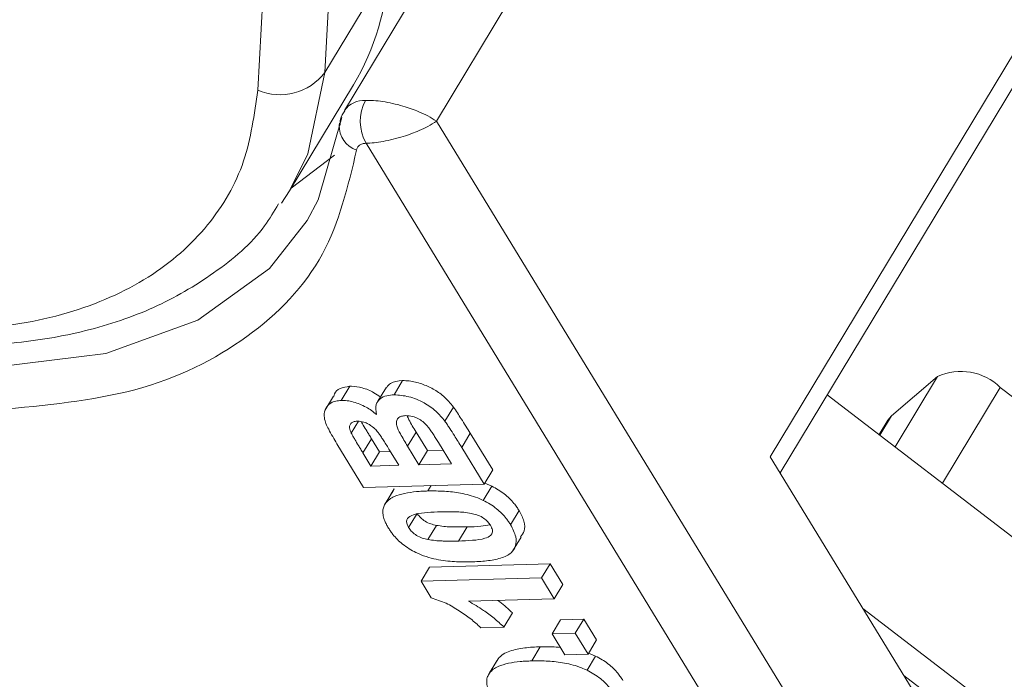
# Model space of a CAD drawing. Header units: millimetres. Extents: x 2698 to 3057, y -367 to -114.
# Tile 31 of 63: x 2877.82 to 2885.6, y -159.14 to -153.92. Entities that reach past the tile are written whole.
import ezdxf

# ---------------------------------------------------------------- set-up
doc = ezdxf.new("R2010")
doc.units = ezdxf.units.MM

msp = doc.modelspace()

# ---------------------------------------------------------------- linework, layer by layer
at = {"color": 7, "linetype": 'Continuous', "lineweight": 15}
for p, q in [((2880.0012, -149.0417), (2879.6986, -154.4758)), ((2880.2297, -154.3358), (2880.5267, -149.0015)), ((2888.4768, -149.5463), (2883.754, -157.3769)), ((2883.8318, -157.5041), (2888.5015, -149.7617)), ((2880.7357, -153.4968), (2880.2297, -154.3358)), ((2880.9578, -153.6853), (2880.3843, -154.6362)), ((2881.1121, -154.7221), (2881.6856, -153.7713)), ((2879.951, -155.272), (2880.457, -154.433)), ((2880.347, -154.7369), (2880.3442, -154.7518)), ((2884.8479, -160.8328), (2881.1121, -154.7221)), ((2880.5557, -154.8962), (2884.3614, -161.1212)), ((2879.9629, -155.2522), (2880.3075, -154.9912)), ((2879.951, -155.272), (2879.887, -155.3709)), ((2880.7771, -156.8853), (2880.8446, -156.7735)), ((2884.7123, -157.0512), (2885.0772, -156.7418)), ((2885.0772, -156.7418), (2884.7415, -157.2984)), ((2880.3601, -156.9304), (2880.4276, -156.8185)), ((2880.7169, -156.8251), (2880.6495, -156.937)), ((2885.1159, -157.5856), (2885.5731, -156.8275)), ((2885.5731, -156.8275), (2886.5328, -157.5639)), ((2880.298, -156.897), (2880.2305, -157.0089)), ((2884.2044, -156.8863), (2886.5777, -158.7071)), ((2881.1793, -157.0943), (2881.2468, -156.9825)), ((2880.4391, -157.189), (2880.4955, -157.0955)), ((2884.6833, -157.0852), (2884.6138, -157.2004)), ((2884.6197, -157.2049), (2884.7123, -157.0512)), ((2884.6833, -157.0852), (2884.7123, -157.0512)), ((2880.531, -157.3447), (2880.5985, -157.2329)), ((2880.6625, -157.3375), (2880.5985, -157.2329)), ((2880.8842, -157.292), (2880.9516, -157.1801)), ((2881.0414, -157.327), (2880.9516, -157.1801)), ((2881.3804, -157.1902), (2881.3129, -157.302)), ((2881.5578, -157.4805), (2881.3804, -157.1902)), ((2880.5369, -157.6186), (2880.3257, -157.2732)), ((2880.7489, -157.3351), (2880.6625, -157.3375)), ((2880.742, -157.3239), (2880.815, -157.4433)), ((2880.9739, -157.4389), (2880.8842, -157.292)), ((2880.9739, -157.4389), (2881.0414, -157.327)), ((2881.1645, -157.3236), (2881.0414, -157.327)), ((2881.1277, -157.2635), (2881.2306, -157.4318)), ((2881.4904, -157.5923), (2881.3129, -157.302)), ((2880.595, -157.4493), (2880.531, -157.3447)), ((2880.595, -157.4493), (2880.6625, -157.3375)), ((2883.754, -157.3769), (2885.3539, -159.9938)), ((2880.815, -157.4433), (2880.595, -157.4493)), ((2881.2306, -157.4318), (2880.9739, -157.4389)), ((2881.4904, -157.5923), (2881.5578, -157.4805)), ((2881.4904, -157.5923), (2880.5369, -157.6186)), ((2880.7693, -157.6451), (2880.7018, -157.757)), ((2880.7116, -157.7413), (2880.779, -157.6295)), ((2880.779, -157.6295), (2880.7705, -157.6458)), ((2881.0453, -157.6465), (2881.0711, -157.6039)), ((2881.4829, -157.7208), (2881.5503, -157.6089)), ((2881.5503, -157.6089), (2881.4944, -157.5857)), ((2881.6992, -157.9136), (2881.7667, -157.8017)), ((2880.8924, -157.9358), (2880.9599, -157.824)), ((2881.1128, -157.9184), (2881.0454, -158.0303)), ((2881.2873, -158.0423), (2881.3548, -157.9305)), ((2881.7145, -158.1235), (2881.7819, -158.0116)), ((2880.9906, -158.3607), (2881.0581, -158.2489)), ((2882.0115, -158.2226), (2881.0581, -158.2489)), ((2881.9441, -158.3345), (2882.0115, -158.2226)), ((2882.1124, -158.3875), (2882.0115, -158.2226)), ((2880.9906, -158.3607), (2881.9441, -158.3345)), ((2881.9441, -158.3345), (2882.0449, -158.4994)), ((2880.9906, -158.3607), (2881.0715, -158.493)), ((2882.0449, -158.4994), (2882.1124, -158.3875)), ((2882.0449, -158.4994), (2881.3661, -158.5181)), ((2886.229, -159.9123), (2884.487, -158.5758)), ((2881.647, -158.7228), (2881.7144, -158.6109)), ((2881.647, -158.7228), (2881.4636, -158.7278)), ((2882.0954, -158.6647), (2882.0279, -158.7765)), ((2882.2787, -158.6596), (2882.0954, -158.6647)), ((2882.2112, -158.7715), (2882.2787, -158.6596)), ((2882.3795, -158.8245), (2882.2787, -158.6596)), ((2882.0279, -158.7765), (2882.2112, -158.7715)), ((2882.1287, -158.9415), (2882.0279, -158.7765)), ((2882.2112, -158.7715), (2882.3121, -158.9364)), ((2881.867, -158.9906), (2881.9345, -158.8787)), ((2882.3121, -158.9364), (2882.3795, -158.8245)), ((2882.3121, -158.9364), (2882.1287, -158.9415)), ((2882.3045, -159.0648), (2882.372, -158.953)), ((2882.372, -158.953), (2882.3161, -158.9298)), ((2881.591, -158.9892), (2881.5235, -159.101)), ((2881.5333, -159.0854), (2881.6007, -158.9735)), ((2881.6007, -158.9735), (2881.5922, -158.9899)), ((2884.8111, -159.106), (2885.8378, -159.8936))]:
    msp.add_line(p, q, dxfattribs=at)
at = {"color": 7, "linetype": 'Continuous', "lineweight": 15, "flags": 128}
for points in [[(2880.2297, -154.3358), (2880.0943, -154.9798), (2879.951, -155.272)], [(2880.3654, -154.692), (2880.1774, -155.3441), (2880.089, -155.5078)], [(2880.089, -155.5078), (2879.7925, -155.8858), (2879.2256, -156.2962), (2878.4986, -156.5594), (2877.6397, -156.6651), (2876.682, -156.6094), (2875.6626, -156.3944), (2874.6211, -156.0284), (2873.5976, -155.5255), (2872.6318, -154.9052)]]:
    msp.add_lwpolyline(points, dxfattribs=at)
at = {"color": 7, "linetype": 'Continuous', "lineweight": 15}
for centre, radius, start, end in [((2878.7325, -153.41), 2.0051, 329.32338, 357.51789), ((2879.8754, -154.0691), 0.4434, 246.49696, 323.02668), ((2880.5408, -154.7502), 0.1936, 86.663, 143.918), ((2880.8636, -154.7232), 0.3531, 151.8987, 209.33447), ((2880.5438, -154.7606), 0.1998, 177.46828, 251.68782), ((2885.2632, -157.1429), 0.4422, 45.49909, 114.87381)]:
    msp.add_arc(centre, radius, start, end, dxfattribs=at)
for points, knots in [([(2879.6986, -154.4758), (2879.6723, -154.6677), (2879.6181, -155.0632), (2879.3223, -155.5667), (2878.8553, -155.9805), (2878.2136, -156.2629), (2877.4368, -156.3945), (2876.5757, -156.3682), (2875.6875, -156.2102), (2875.0943, -156.0037), (2874.8064, -155.9034)], [0, 0, 0, 0, 0.116516, 0.240011, 0.368641, 0.5, 0.631359, 0.759989, 0.883484, 1, 1, 1, 1]), ([(2880.5521, -154.5569), (2880.5729, -154.5569), (2880.6152, -154.557), (2880.6886, -154.5652), (2880.7674, -154.5798), (2880.8659, -154.6056), (2880.9621, -154.6392), (2881.0509, -154.6816), (2881.0907, -154.708), (2881.1121, -154.7221)], [0, 0, 0, 0, 0.11557, 0.23511, 0.359234, 0.48849, 0.700997, 0.839753, 1, 1, 1, 1]), ([(2880.3883, -154.6389), (2880.3738, -154.6604), (2880.3503, -154.6954), (2880.3502, -154.7368), (2880.3502, -154.7528)], [0, 0, 0, 0, 0.615579, 1, 1, 1, 1]), ([(2881.1121, -154.7221), (2881.091, -154.7357), (2881.0517, -154.7609), (2880.9639, -154.8028), (2880.8684, -154.8372), (2880.7704, -154.865), (2880.692, -154.8819), (2880.6188, -154.8929), (2880.5765, -154.8951), (2880.5557, -154.8962)], [0, 0, 0, 0, 0.1602207, 0.2989673, 0.5115092, 0.6407499, 0.764869, 0.8844146, 1, 1, 1, 1]), ([(2880.4811, -154.9503), (2880.4829, -154.9426), (2880.4865, -154.9273), (2880.5028, -154.9107), (2880.5255, -154.899), (2880.5456, -154.8971), (2880.5557, -154.8962)], [0, 0, 0, 0, 0.2492266, 0.4999529, 0.7492347, 1, 1, 1, 1]), ([(2877.6433, -157.0044), (2878.019, -156.9691), (2878.7819, -156.8972), (2879.6544, -156.4595), (2880.2748, -155.8166), (2880.413, -155.2361), (2880.4811, -154.9503)], [0, 0, 0, 0, 0.246171, 0.5, 0.753829, 1, 1, 1, 1]), ([(2873.3985, -155.2933), (2873.6887, -155.457), (2874.0961, -155.6869), (2874.7181, -155.9576), (2875.2478, -156.1543), (2875.8722, -156.3308), (2876.5088, -156.452), (2877.1463, -156.5076), (2877.7647, -156.4894), (2878.3491, -156.3911), (2878.8897, -156.2088), (2879.3651, -155.9292), (2879.701, -155.6485), (2879.8279, -155.4344), (2879.8626, -155.3759)], [0, 0, 0, 0, 0.118244, 0.165989, 0.244563, 0.324985, 0.410143, 0.497828, 0.587362, 0.678396, 0.770907, 0.865394, 0.963188, 1, 1, 1, 1]), ([(2880.8446, -156.7735), (2880.8089, -156.7772), (2880.754, -156.783), (2880.7284, -156.8155), (2880.7194, -156.8269)], [0, 0, 0, 0, 0.649826, 1, 1, 1, 1]), ([(2881.2468, -156.9825), (2881.2226, -156.953), (2881.179, -156.8998), (2881.0872, -156.837), (2880.9933, -156.7961), (2880.9096, -156.7748), (2880.8621, -156.7738), (2880.8446, -156.7735)], [0, 0, 0, 0, 0.250473, 0.451239, 0.651481, 0.871167, 1, 1, 1, 1]), ([(2880.4276, -156.8185), (2880.4002, -156.8224), (2880.3475, -156.8299), (2880.3078, -156.864), (2880.3028, -156.8915), (2880.3015, -156.8986)], [0, 0, 0, 0, 0.443874, 0.85542, 1, 1, 1, 1]), ([(2880.6693, -156.904), (2880.6528, -156.8918), (2880.6088, -156.859), (2880.5262, -156.8282), (2880.4627, -156.8185), (2880.4321, -156.8185), (2880.4276, -156.8185)], [0, 0, 0, 0, 0.22151, 0.591215, 0.939994, 1, 1, 1, 1]), ([(2880.3257, -157.2732), (2880.3029, -157.235), (2880.2709, -157.1816), (2880.2373, -157.1128), (2880.222, -157.0596), (2880.2264, -157.0039), (2880.2598, -156.9584), (2880.3078, -156.9344), (2880.3453, -156.9315), (2880.3601, -156.9304)], [0, 0, 0, 0, 0.25234, 0.353042, 0.455868, 0.613158, 0.77046, 0.909852, 1, 1, 1, 1]), ([(2880.3601, -156.9304), (2880.3753, -156.9306), (2880.4061, -156.931), (2880.4561, -156.9416), (2880.5067, -156.959), (2880.5543, -156.9816), (2880.5993, -157.009), (2880.6249, -157.0301), (2880.6379, -157.0408)], [0, 0, 0, 0, 0.172399, 0.350207, 0.5159, 0.687534, 0.840974, 1, 1, 1, 1]), ([(2880.6379, -157.0408), (2880.6341, -157.0132), (2880.6273, -156.9646), (2880.6634, -156.9154), (2880.7145, -156.8904), (2880.7578, -156.8869), (2880.7771, -156.8853)], [0, 0, 0, 0, 0.318996, 0.561475, 0.803648, 1, 1, 1, 1]), ([(2880.7771, -156.8853), (2880.8157, -156.8883), (2880.8918, -156.894), (2881.0116, -156.9428), (2881.1135, -157.0133), (2881.1576, -157.0675), (2881.1793, -157.0943)], [0, 0, 0, 0, 0.273543, 0.538525, 0.771893, 1, 1, 1, 1]), ([(2881.3804, -157.1902), (2881.3685, -157.1711), (2881.3448, -157.133), (2881.3111, -157.0793), (2881.2788, -157.0291), (2881.2575, -156.998), (2881.2468, -156.9825)], [0, 0, 0, 0, 0.274885, 0.549769, 0.774808, 1, 1, 1, 1]), ([(2880.4391, -157.189), (2880.433, -157.1742), (2880.423, -157.1499), (2880.4275, -157.1208), (2880.4433, -157.1038), (2880.4654, -157.0959), (2880.4818, -157.0949), (2880.4884, -157.0945)], [0, 0, 0, 0, 0.303614, 0.497825, 0.692545, 0.875004, 1, 1, 1, 1]), ([(2880.4884, -157.0945), (2880.5048, -157.0954), (2880.5326, -157.097), (2880.5754, -157.1157), (2880.6103, -157.1395), (2880.6378, -157.166), (2880.6521, -157.1843), (2880.658, -157.1919)], [0, 0, 0, 0, 0.268432, 0.453803, 0.638696, 0.851003, 1, 1, 1, 1]), ([(2880.5985, -157.2329), (2880.5927, -157.2233), (2880.581, -157.2043), (2880.5596, -157.1688), (2880.5391, -157.1346), (2880.5241, -157.1089), (2880.519, -157.0997), (2880.5184, -157.0986)], [0, 0, 0, 0, 0.213003, 0.426013, 0.792943, 0.976505, 1, 1, 1, 1]), ([(2880.8842, -157.292), (2880.865, -157.2598), (2880.8328, -157.2058), (2880.798, -157.1386), (2880.7943, -157.0951), (2880.8078, -157.0687), (2880.8346, -157.0534), (2880.8581, -157.0514), (2880.8697, -157.0505)], [0, 0, 0, 0, 0.320671, 0.537349, 0.660051, 0.783678, 0.893223, 1, 1, 1, 1]), ([(2880.8697, -157.0505), (2880.888, -157.0512), (2880.9188, -157.0525), (2880.9669, -157.0722), (2881.0057, -157.0976), (2881.0307, -157.1213), (2881.0428, -157.1356), (2881.0455, -157.1387)], [0, 0, 0, 0, 0.301028, 0.508382, 0.71537, 0.936658, 1, 1, 1, 1]), ([(2880.9516, -157.1801), (2880.9312, -157.1478), (2880.9041, -157.1048), (2880.886, -157.0623), (2880.8816, -157.0519)], [0, 0, 0, 0, 0.754045, 1, 1, 1, 1]), ([(2881.1793, -157.0943), (2881.186, -157.1038), (2881.1992, -157.1228), (2881.224, -157.1609), (2881.2523, -157.205), (2881.2838, -157.2552), (2881.3032, -157.2864), (2881.3129, -157.302)], [0, 0, 0, 0, 0.1374514, 0.2750168, 0.549913, 0.774954, 1, 1, 1, 1]), ([(2881.0455, -157.1387), (2881.0532, -157.149), (2881.0686, -157.1695), (2881.0887, -157.2008), (2881.1085, -157.2321), (2881.1213, -157.253), (2881.1277, -157.2635)], [0, 0, 0, 0, 0.248437, 0.498224, 0.749082, 1, 1, 1, 1]), ([(2880.531, -157.3447), (2880.5252, -157.3352), (2880.5135, -157.3161), (2880.4921, -157.2807), (2880.4715, -157.2465), (2880.4525, -157.2136), (2880.4436, -157.1972), (2880.4391, -157.189)], [0, 0, 0, 0, 0.1836, 0.367206, 0.683485, 0.841708, 1, 1, 1, 1]), ([(2880.658, -157.1919), (2880.6645, -157.2014), (2880.6775, -157.2204), (2880.6977, -157.2519), (2880.7191, -157.2864), (2880.7344, -157.3114), (2880.742, -157.3239)], [0, 0, 0, 0, 0.216455, 0.433233, 0.716605, 1, 1, 1, 1]), ([(2880.7116, -157.7413), (2880.7206, -157.7314), (2880.7389, -157.7112), (2880.7887, -157.6848), (2880.86, -157.6636), (2880.9364, -157.6528), (2880.9992, -157.6482), (2881.03, -157.6471), (2881.0453, -157.6465)], [0, 0, 0, 0, 0.135635, 0.274835, 0.519526, 0.769892, 0.884878, 1, 1, 1, 1]), ([(2881.0453, -157.6465), (2881.0884, -157.6463), (2881.1715, -157.6457), (2881.303, -157.6608), (2881.4089, -157.6874), (2881.4684, -157.7143), (2881.4829, -157.7208)], [0, 0, 0, 0, 0.315332, 0.60954, 0.905311, 1, 1, 1, 1]), ([(2881.7667, -157.8017), (2881.7606, -157.7922), (2881.7484, -157.7731), (2881.7236, -157.7409), (2881.6913, -157.7052), (2881.6491, -157.6686), (2881.6016, -157.6353), (2881.5676, -157.6178), (2881.5503, -157.6089)], [0, 0, 0, 0, 0.128976, 0.258715, 0.441356, 0.629472, 0.811543, 1, 1, 1, 1]), ([(2881.4829, -157.7208), (2881.501, -157.7302), (2881.538, -157.7493), (2881.5875, -157.7849), (2881.6306, -157.8238), (2881.6611, -157.8587), (2881.6835, -157.8889), (2881.6939, -157.9053), (2881.6992, -157.9136)], [0, 0, 0, 0, 0.198198, 0.402912, 0.587132, 0.777233, 0.888271, 1, 1, 1, 1]), ([(2880.7335, -157.9402), (2880.7279, -157.9307), (2880.7167, -157.9115), (2880.7019, -157.8789), (2880.6904, -157.8425), (2880.6873, -157.8046), (2880.6938, -157.7699), (2880.7056, -157.7509), (2880.7116, -157.7413)], [0, 0, 0, 0, 0.1283328, 0.2574326, 0.440518, 0.6291612, 0.8116088, 1, 1, 1, 1]), ([(2881.7777, -158.0091), (2881.7892, -157.9946), (2881.8151, -157.9619), (2881.8111, -157.8868), (2881.7814, -157.8299), (2881.7667, -157.8017)], [0, 0, 0, 0, 0.284672, 0.644796, 1, 1, 1, 1]), ([(2880.8924, -157.9358), (2880.8863, -157.9236), (2880.8756, -157.902), (2880.8763, -157.8739), (2880.8973, -157.8466), (2880.9532, -157.8246), (2881.0434, -157.8153), (2881.1118, -157.8127), (2881.1462, -157.8115)], [0, 0, 0, 0, 0.104756, 0.185457, 0.266418, 0.46589, 0.731119, 1, 1, 1, 1]), ([(2881.1128, -157.9184), (2881.0981, -157.915), (2881.0684, -157.9082), (2881.0237, -157.8887), (2880.9873, -157.86), (2880.9689, -157.8376), (2880.9611, -157.8258), (2880.9599, -157.824)], [0, 0, 0, 0, 0.25457, 0.512358, 0.744117, 0.959931, 1, 1, 1, 1]), ([(2881.1462, -157.8115), (2881.1675, -157.811), (2881.1994, -157.8104), (2881.2426, -157.8106), (2881.2824, -157.8118), (2881.3299, -157.8142), (2881.3682, -157.8204), (2881.3874, -157.8235)], [0, 0, 0, 0, 0.274633, 0.411949, 0.549338, 0.773806, 1, 1, 1, 1]), ([(2881.3874, -157.8235), (2881.4021, -157.8269), (2881.4317, -157.8337), (2881.4764, -157.8532), (2881.5126, -157.8816), (2881.5311, -157.904), (2881.5389, -157.9159), (2881.5403, -157.918)], [0, 0, 0, 0, 0.254136, 0.511473, 0.743296, 0.955163, 1, 1, 1, 1]), ([(2880.9499, -158.133), (2880.9316, -158.1236), (2880.8946, -158.1044), (2880.8452, -158.0688), (2880.8023, -158.0302), (2880.772, -157.9955), (2880.7495, -157.9652), (2880.7388, -157.9486), (2880.7335, -157.9402)], [0, 0, 0, 0, 0.198788, 0.404189, 0.586557, 0.774505, 0.886891, 1, 1, 1, 1]), ([(2881.0454, -158.0303), (2881.0306, -158.0269), (2881.0009, -158.02), (2880.9562, -158.0006), (2880.9198, -157.9719), (2880.9015, -157.9495), (2880.8937, -157.9377), (2880.8924, -157.9358)], [0, 0, 0, 0, 0.25457, 0.512358, 0.744117, 0.959931, 1, 1, 1, 1]), ([(2881.3548, -157.9305), (2881.3335, -157.9309), (2881.3016, -157.9315), (2881.2583, -157.9313), (2881.2184, -157.9301), (2881.1707, -157.9278), (2881.1322, -157.9216), (2881.1128, -157.9184)], [0, 0, 0, 0, 0.273739, 0.410607, 0.547546, 0.772914, 1, 1, 1, 1]), ([(2881.5403, -157.918), (2881.5465, -157.9305), (2881.5574, -157.9524), (2881.5567, -157.9806), (2881.5374, -158.0045), (2881.4866, -158.028), (2881.3967, -158.0379), (2881.324, -158.0409), (2881.2873, -158.0423)], [0, 0, 0, 0, 0.107873, 0.187625, 0.267851, 0.429991, 0.712205, 1, 1, 1, 1]), ([(2881.5371, -157.9132), (2881.5132, -157.9176), (2881.4558, -157.9281), (2881.392, -157.9296), (2881.3548, -157.9305)], [0, 0, 0, 0, 0.417061, 1, 1, 1, 1]), ([(2881.6992, -157.9136), (2881.7159, -157.9459), (2881.7466, -158.0053), (2881.7428, -158.082), (2881.7052, -158.1442), (2881.621, -158.1816), (2881.5101, -158.2015), (2881.4278, -158.2054), (2881.3862, -158.2073)], [0, 0, 0, 0, 0.163542, 0.300556, 0.437178, 0.616694, 0.806563, 1, 1, 1, 1]), ([(2881.2873, -158.0423), (2881.266, -158.0427), (2881.2341, -158.0434), (2881.1909, -158.0432), (2881.151, -158.042), (2881.1032, -158.0396), (2881.0647, -158.0334), (2881.0454, -158.0303)], [0, 0, 0, 0, 0.273739, 0.410607, 0.547546, 0.772914, 1, 1, 1, 1]), ([(2881.3862, -158.2073), (2881.3649, -158.2076), (2881.3221, -158.2083), (2881.2551, -158.2058), (2881.185, -158.1995), (2881.1105, -158.1872), (2881.0314, -158.1678), (2880.9773, -158.1448), (2880.9499, -158.133)], [0, 0, 0, 0, 0.157873, 0.316094, 0.480864, 0.646911, 0.820617, 1, 1, 1, 1]), ([(2881.4636, -158.7278), (2881.4376, -158.7042), (2881.3848, -158.6562), (2881.2913, -158.5918), (2881.1866, -158.5288), (2881.1108, -158.5052), (2881.0715, -158.493)], [0, 0, 0, 0, 0.231991, 0.470608, 0.725524, 1, 1, 1, 1]), ([(2881.3661, -158.5181), (2881.4063, -158.5415), (2881.477, -158.5826), (2881.5708, -158.6529), (2881.6214, -158.6993), (2881.647, -158.7228)], [0, 0, 0, 0, 0.3943608, 0.6943009, 1, 1, 1, 1]), ([(2881.7144, -158.6109), (2881.6822, -158.5805), (2881.6452, -158.5457), (2881.6024, -158.5156), (2881.5969, -158.5117)], [0, 0, 0, 0, 0.872078, 1, 1, 1, 1]), ([(2881.9345, -158.8787), (2881.9135, -158.8795), (2881.8713, -158.8812), (2881.8095, -158.8873), (2881.7491, -158.897), (2881.6915, -158.9126), (2881.6379, -158.9354), (2881.6132, -158.9607), (2881.6007, -158.9735)], [0, 0, 0, 0, 0.157664, 0.3156669, 0.4806051, 0.6467574, 0.8204207, 1, 1, 1, 1]), ([(2882.0934, -158.8837), (2882.0718, -158.8818), (2882.0172, -158.877), (2881.9657, -158.8781), (2881.9345, -158.8787)], [0, 0, 0, 0, 0.394716, 1, 1, 1, 1]), ([(2882.5884, -159.1458), (2882.5823, -159.1363), (2882.5701, -159.1171), (2882.5453, -159.0849), (2882.513, -159.0492), (2882.4708, -159.0126), (2882.4233, -158.9794), (2882.3893, -158.9619), (2882.372, -158.953)], [0, 0, 0, 0, 0.128976, 0.258715, 0.441356, 0.629472, 0.811543, 1, 1, 1, 1]), ([(2881.5333, -159.0854), (2881.5423, -159.0754), (2881.5606, -159.0552), (2881.6103, -159.0289), (2881.6817, -159.0076), (2881.7581, -158.9969), (2881.8209, -158.9923), (2881.8516, -158.9912), (2881.867, -158.9906)], [0, 0, 0, 0, 0.135635, 0.274835, 0.519526, 0.769892, 0.884878, 1, 1, 1, 1]), ([(2881.867, -158.9906), (2881.9101, -158.9903), (2881.9932, -158.9898), (2882.1247, -159.0049), (2882.2306, -159.0315), (2882.2901, -159.0583), (2882.3045, -159.0648)], [0, 0, 0, 0, 0.315332, 0.60954, 0.905311, 1, 1, 1, 1]), ([(2881.5552, -159.2843), (2881.5496, -159.2747), (2881.5384, -159.2556), (2881.5236, -159.223), (2881.5121, -159.1866), (2881.509, -159.1486), (2881.5155, -159.1139), (2881.5273, -159.095), (2881.5333, -159.0854)], [0, 0, 0, 0, 0.128333, 0.257433, 0.440518, 0.629161, 0.811609, 1, 1, 1, 1]), ([(2882.3045, -159.0648), (2882.3227, -159.0742), (2882.3597, -159.0934), (2882.4091, -159.129), (2882.4523, -159.1678), (2882.4827, -159.2027), (2882.5051, -159.2329), (2882.5156, -159.2494), (2882.5209, -159.2576)], [0, 0, 0, 0, 0.198198, 0.402912, 0.587132, 0.777233, 0.888271, 1, 1, 1, 1])]:
    msp.add_open_spline(points, degree=3, knots=knots, dxfattribs=at)

doc.saveas('drawing.dxf')
